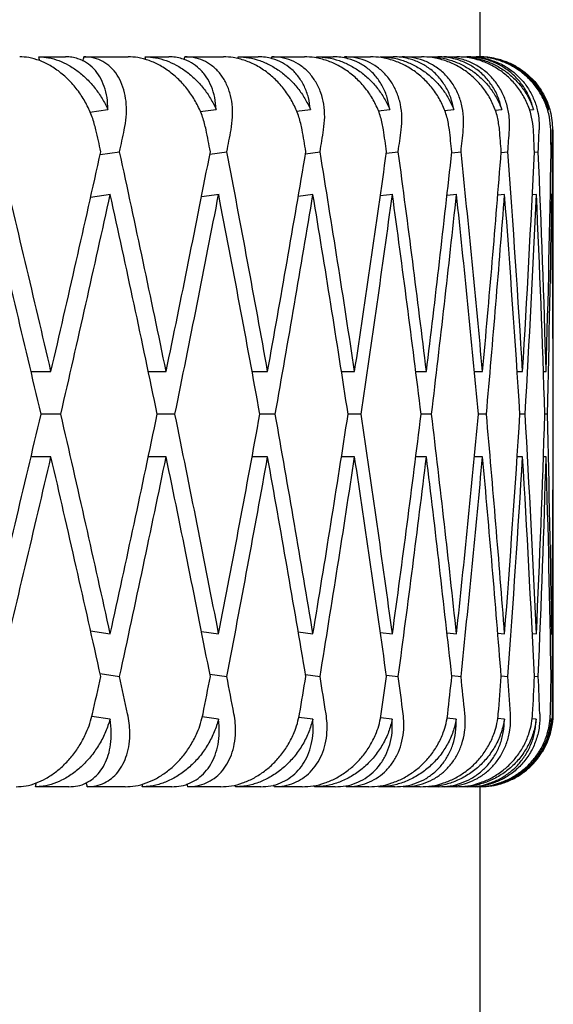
# Model space of a CAD drawing. Header units: millimetres. Extents: x 8 to 552, y 12 to 759.
# Tile 9 of 55: x 79.19 to 82.85, y 344.83 to 351.57. Entities that reach past the tile are written whole.
import ezdxf

# ---------------------------------------------------------------- set-up
doc = ezdxf.new("R2010")
doc.units = ezdxf.units.MM

msp = doc.modelspace()

# ---------------------------------------------------------------- linework, layer by layer
at = {"color": 7, "linetype": 'Continuous', "lineweight": 30}
for p, q in [((82.3455, 351.3176), (82.3455, 355.3176)), ((79.3214, 351.3176), (79.5048, 351.3176)), ((79.6303, 351.3176), (79.9338, 351.3176)), ((80.0502, 351.3176), (80.2117, 351.3176)), ((80.3218, 351.3176), (80.5857, 351.3176)), ((80.6861, 351.3176), (80.8246, 351.3176)), ((80.9183, 351.3176), (81.1406, 351.3176)), ((81.2243, 351.3176), (81.3386, 351.3176)), ((81.4153, 351.3176), (81.5944, 351.3176)), ((81.6606, 351.3176), (81.75, 351.3176)), ((81.809, 351.3176), (81.9436, 351.3176)), ((81.9919, 351.3176), (82.0555, 351.3176)), ((82.0964, 351.3176), (82.1854, 351.3176)), ((82.2154, 351.3176), (82.2529, 351.3176)), ((82.2754, 351.3176), (82.3181, 351.3176)), ((82.3297, 351.3176), (82.3407, 351.3176)), ((79.6714, 350.9391), (79.7945, 350.9577)), ((80.4269, 350.9421), (80.5364, 350.9577)), ((81.0869, 350.9449), (81.1818, 350.9577)), ((81.6463, 350.9474), (81.7256, 350.9577)), ((82.1008, 350.9498), (82.1638, 350.9577)), ((82.4469, 350.952), (82.4931, 350.9577)), ((82.6821, 350.9542), (82.7109, 350.9577)), ((82.8045, 350.9564), (82.8155, 350.9577)), ((82.8455, 349.4549), (82.8455, 350.8176)), ((79.7413, 350.6475), (79.8743, 350.6676)), ((80.4931, 350.651), (80.6096, 350.6676)), ((81.1484, 350.6541), (81.2477, 350.6676)), ((81.7022, 350.657), (81.7838, 350.6676)), ((82.1504, 350.6596), (82.2139, 350.6676)), ((82.4895, 350.662), (82.5346, 350.6676)), ((82.717, 350.6644), (82.7435, 350.6676)), ((82.839, 350.6676), (82.8312, 350.6666)), ((79.8125, 350.3757), (79.6759, 350.355)), ((80.5556, 350.3757), (80.4353, 350.3586)), ((81.1995, 350.3753), (81.0988, 350.3617)), ((81.7467, 350.3757), (81.6608, 350.3645)), ((82.1856, 350.3757), (82.1177, 350.3671)), ((82.5126, 350.3753), (82.4661, 350.3696)), ((82.7307, 350.3753), (82.7027, 350.3719)), ((82.8355, 350.3753), (82.8262, 350.3742)), ((79.2668, 349.1625), (79.4043, 349.1625)), ((80.0707, 349.1625), (80.1935, 349.1625)), ((80.7816, 349.1625), (80.8888, 349.1625)), ((81.3948, 349.1625), (81.4848, 349.1625)), ((81.9033, 349.1625), (81.9769, 349.1625)), ((82.3056, 349.1625), (82.3616, 349.1625)), ((82.5988, 349.1625), (82.6357, 349.1625)), ((82.7788, 349.1625), (82.7973, 349.1625)), ((79.4718, 348.8701), (79.3362, 348.8701)), ((80.2536, 348.8701), (80.1328, 348.8701)), ((80.941, 348.8701), (80.8359, 348.8701)), ((81.5287, 348.8701), (81.4401, 348.8701)), ((82.0123, 348.8701), (81.9409, 348.8701)), ((82.388, 348.8701), (82.3344, 348.8701)), ((82.6531, 348.8701), (82.6176, 348.8701)), ((82.8055, 348.8701), (82.7884, 348.8701)), ((79.4043, 348.5777), (79.2675, 348.5777)), ((80.1935, 348.5777), (80.0714, 348.5777)), ((80.8888, 348.5777), (80.7824, 348.5777)), ((81.4848, 348.5777), (81.3948, 348.5777)), ((81.9769, 348.5777), (81.9041, 348.5777)), ((82.3616, 348.5777), (82.3065, 348.5777)), ((82.6357, 348.5777), (82.5988, 348.5777)), ((82.7973, 348.5777), (82.7788, 348.5777)), ((82.8455, 346.8176), (82.8455, 348.2853)), ((79.6761, 347.3852), (79.8104, 347.3649)), ((80.4355, 347.3816), (80.5533, 347.3649)), ((81.0988, 347.3785), (81.1995, 347.3649)), ((81.6611, 347.3756), (81.7441, 347.3649)), ((82.118, 347.373), (82.1829, 347.3649)), ((82.4661, 347.3706), (82.5126, 347.3649)), ((82.7027, 347.3683), (82.7307, 347.3649)), ((82.8262, 347.366), (82.8355, 347.3649)), ((79.7413, 347.0927), (79.8743, 347.0726)), ((80.4931, 347.0892), (80.6096, 347.0726)), ((81.1484, 347.086), (81.2477, 347.0726)), ((81.7022, 347.0832), (81.7838, 347.0726)), ((82.1504, 347.0806), (82.2139, 347.0726)), ((82.4895, 347.0782), (82.5346, 347.0726)), ((82.717, 347.0758), (82.7435, 347.0726)), ((82.8312, 347.0736), (82.839, 347.0726)), ((79.8092, 346.7803), (79.6839, 346.7992)), ((80.5521, 346.7803), (80.4408, 346.7961)), ((81.1983, 346.7803), (81.1019, 346.7933)), ((81.7428, 346.7803), (81.6624, 346.7907)), ((82.1816, 346.7803), (82.1179, 346.7883)), ((82.5113, 346.7803), (82.4649, 346.786)), ((82.7293, 346.7803), (82.7009, 346.7837)), ((82.8341, 346.7803), (82.8239, 346.7815)), ((79.5275, 346.3176), (79.2979, 346.3176)), ((79.9126, 346.3176), (79.6526, 346.3176)), ((80.2317, 346.3176), (80.0294, 346.3176)), ((80.5673, 346.3176), (80.3413, 346.3176)), ((80.8416, 346.3176), (80.6682, 346.3176)), ((81.1253, 346.3176), (80.9348, 346.3176)), ((81.3526, 346.3176), (81.2095, 346.3176)), ((81.5822, 346.3176), (81.4287, 346.3176)), ((81.7608, 346.3176), (81.649, 346.3176)), ((81.9346, 346.3176), (81.8193, 346.3176)), ((82.0631, 346.3176), (81.9834, 346.3176)), ((82.1797, 346.3176), (82.1035, 346.3176)), ((82.2572, 346.3176), (82.2103, 346.3176)), ((82.3157, 346.3176), (82.2792, 346.3176)), ((82.3416, 346.3176), (82.3278, 346.3176)), ((82.3455, 341.5176), (82.3455, 346.3176))]:
    msp.add_line(p, q, dxfattribs=at)
msp.add_arc((82.3455, 346.8176), 0.5, 328.63236, 0, dxfattribs=at)
for centre, major_axis, ratio, start_param, end_param in [((67.8455, 349.4549), (-9.0689, 39.7547), 0.284594, 4.69367, 4.694332), ((67.8455, 348.2853), (10.0366, 39.7507), 0.263266, 4.854206, 4.85495), ((67.8455, 349.4549), (-8.0036, 39.764), 0.30407, 4.697534, 4.698037), ((67.8455, 348.2853), (9.0689, 39.7547), 0.284594, 4.852906, 4.853407), ((67.8455, 349.4549), (-6.8442, 39.7777), 0.321364, 4.703565, 4.703925), ((67.8455, 348.2853), (8.0036, 39.764), 0.30407, 4.849398, 4.849702), ((67.8455, 349.4549), (-5.5972, 39.794), 0.336135, 4.71169, 4.711919), ((67.8455, 348.2853), (6.8442, 39.7777), 0.321364, 4.843613, 4.843814), ((67.8455, 348.8701), (-9.3816, 41.1256), 0.284594, 4.691191, 4.694831), ((67.8455, 348.2853), (10.3827, 41.1214), 0.263266, 4.836599, 4.840246), ((67.8455, 348.8701), (-8.2795, 41.1352), 0.30407, 4.694896, 4.698536), ((67.8455, 348.2853), (9.3816, 41.1256), 0.284594, 4.835056, 4.838702), ((67.8455, 348.8701), (-7.0802, 41.1493), 0.321364, 4.700785, 4.704424), ((67.8455, 348.2853), (8.2795, 41.1352), 0.30407, 4.831351, 4.834997), ((67.8455, 348.8701), (-5.7903, 41.1662), 0.336135, 4.708778, 4.712417), ((67.8455, 348.2853), (7.0802, 41.1493), 0.321364, 4.825463, 4.829109), ((67.8455, 348.8701), (-4.4205, 41.1834), 0.348049, 4.718681, 4.722321), ((67.8455, 348.2853), (5.7903, 41.1662), 0.336135, 4.817469, 4.821116), ((67.8455, 348.8701), (-2.9857, 41.1984), 0.356806, 4.73017, 4.733809), ((67.8455, 348.2853), (4.4205, 41.1834), 0.348049, 4.807566, 4.811213), ((67.8455, 348.8701), (-1.5048, 41.2086), 0.362166, 4.742798, 4.746437), ((67.8455, 348.2853), (2.9857, 41.1984), 0.356806, 4.796078, 4.799724), ((67.8455, 348.8701), (0, 41.2122), 0.36397, 4.756022, 4.759662), ((67.8455, 348.2853), (1.5048, 41.2086), 0.362166, 4.78345, 4.787096), ((67.8455, 349.4549), (-10.3827, 41.1214), 0.263266, 4.63892, 4.675445), ((67.8455, 348.8701), (10.3827, 41.1214), 0.263266, 4.785858, 4.822396), ((67.8455, 349.4549), (-9.3816, 41.1256), 0.284594, 4.640464, 4.676988), ((67.8455, 348.8701), (9.3816, 41.1256), 0.284594, 4.784314, 4.820853), ((67.8455, 349.4549), (-8.2795, 41.1352), 0.30407, 4.644169, 4.680693), ((67.8455, 348.8701), (8.2795, 41.1352), 0.30407, 4.780609, 4.817148), ((67.8455, 349.4549), (-7.0802, 41.1493), 0.321364, 4.650057, 4.686582), ((67.8455, 348.8701), (7.0802, 41.1493), 0.321364, 4.774721, 4.81126), ((67.8455, 349.4549), (-5.7903, 41.1662), 0.336135, 4.65805, 4.694575), ((67.8455, 348.8701), (5.7903, 41.1662), 0.336135, 4.766728, 4.803266), ((67.8455, 349.4549), (-4.4205, 41.1834), 0.348049, 4.667953, 4.704478), ((67.8455, 348.8701), (4.4205, 41.1834), 0.348049, 4.756825, 4.793363), ((67.8455, 349.4549), (-2.9857, 41.1984), 0.356806, 4.679442, 4.715967), ((67.8455, 348.8701), (2.9857, 41.1984), 0.356806, 4.745336, 4.781875), ((67.8455, 349.4549), (-1.5048, 41.2086), 0.362166, 4.69207, 4.728595), ((67.8455, 348.8701), (1.5048, 41.2086), 0.362166, 4.732708, 4.769247), ((67.8455, 349.4549), (0, 41.2122), 0.36397, 4.705294, 4.741819), ((67.8455, 348.8701), (-10.3827, 41.1214), 0.263266, 4.646015, 4.682544), ((67.8455, 348.2853), (10.3827, 41.1214), 0.263266, 4.792953, 4.829495), ((67.8455, 348.8701), (-9.3816, 41.1256), 0.284594, 4.647558, 4.684087), ((67.8455, 348.2853), (9.3816, 41.1256), 0.284594, 4.791409, 4.827952), ((67.8455, 348.8701), (-8.2795, 41.1352), 0.30407, 4.651263, 4.687792), ((67.8455, 348.2853), (8.2795, 41.1352), 0.30407, 4.787704, 4.824249), ((67.8455, 348.8701), (-7.0802, 41.1493), 0.321364, 4.657151, 4.693683), ((67.8455, 348.2853), (7.0802, 41.1493), 0.321364, 4.781816, 4.818359), ((67.8455, 348.8701), (-5.7903, 41.1662), 0.336135, 4.665145, 4.701674), ((67.8455, 348.2853), (5.7903, 41.1662), 0.336135, 4.773823, 4.810365), ((67.8455, 348.8701), (-4.4205, 41.1834), 0.348049, 4.675048, 4.711577), ((67.8455, 348.2853), (4.4205, 41.1834), 0.348049, 4.763919, 4.800465), ((67.8455, 348.8701), (-2.9857, 41.1984), 0.356806, 4.686536, 4.723068), ((67.8455, 348.2853), (2.9857, 41.1984), 0.356806, 4.752431, 4.788976), ((67.8455, 348.8701), (-1.5048, 41.2086), 0.362166, 4.699164, 4.735696), ((67.8455, 348.2853), (1.5048, 41.2086), 0.362166, 4.739803, 4.776348), ((67.8455, 348.8701), (0, 41.2122), 0.36397, 4.712389, 4.748921), ((67.8455, 348.8701), (10.3827, 41.1214), 0.263266, 4.742231, 4.778763), ((67.8455, 349.4549), (-10.3827, 41.1214), 0.263266, 4.59528, 4.631825), ((67.8455, 348.8701), (9.3816, 41.1256), 0.284594, 4.740688, 4.77722), ((67.8455, 349.4549), (-9.3816, 41.1256), 0.284594, 4.596824, 4.633369), ((67.8455, 348.8701), (8.2795, 41.1352), 0.30407, 4.736983, 4.773515), ((67.8455, 349.4549), (-8.2795, 41.1352), 0.30407, 4.600529, 4.637074), ((67.8455, 348.8701), (7.0802, 41.1493), 0.321364, 4.731095, 4.767627), ((67.8455, 349.4549), (-7.0802, 41.1493), 0.321364, 4.606417, 4.642962), ((67.8455, 348.8701), (5.7903, 41.1662), 0.336135, 4.723101, 4.759633), ((67.8455, 349.4549), (-5.7903, 41.1662), 0.336135, 4.61441, 4.650955), ((67.8455, 348.8701), (4.4205, 41.1834), 0.348049, 4.713198, 4.74973), ((67.8455, 349.4549), (-4.4205, 41.1834), 0.348049, 4.624313, 4.660858), ((67.8455, 348.8701), (2.9857, 41.1984), 0.356806, 4.70171, 4.738241), ((67.8455, 349.4549), (-2.9857, 41.1984), 0.356806, 4.635802, 4.672347), ((67.8455, 348.8701), (1.5048, 41.2086), 0.362166, 4.689082, 4.725614), ((67.8455, 349.4549), (-1.5048, 41.2086), 0.362166, 4.64843, 4.684975), ((67.8455, 348.8701), (0, 41.2122), 0.36397, 4.675857, 4.712389), ((67.8455, 348.2853), (10.3827, 41.1214), 0.263266, 4.749333, 4.785858), ((67.8455, 348.8701), (-10.3827, 41.1214), 0.263266, 4.602382, 4.63892), ((67.8455, 348.2853), (9.3816, 41.1256), 0.284594, 4.74779, 4.784314), ((67.8455, 348.8701), (-9.3816, 41.1256), 0.284594, 4.603925, 4.640464), ((67.8455, 348.2853), (8.2795, 41.1352), 0.30407, 4.744085, 4.780609), ((67.8455, 348.8701), (-8.2795, 41.1352), 0.30407, 4.60763, 4.644169), ((67.8455, 348.2853), (7.0802, 41.1493), 0.321364, 4.738196, 4.774721), ((67.8455, 348.8701), (-7.0802, 41.1493), 0.321364, 4.613518, 4.650057), ((67.8455, 348.2853), (5.7903, 41.1662), 0.336135, 4.730203, 4.766728), ((67.8455, 348.8701), (-5.7903, 41.1662), 0.336135, 4.621512, 4.65805), ((67.8455, 348.2853), (4.4205, 41.1834), 0.348049, 4.7203, 4.756825), ((67.8455, 348.8701), (-4.4205, 41.1834), 0.348049, 4.631415, 4.667953), ((67.8455, 348.2853), (2.9857, 41.1984), 0.356806, 4.708811, 4.745336), ((67.8455, 348.8701), (-2.9857, 41.1984), 0.356806, 4.642903, 4.679442), ((67.8455, 348.2853), (1.5048, 41.2086), 0.362166, 4.696183, 4.732708), ((67.8455, 348.8701), (-1.5048, 41.2086), 0.362166, 4.655531, 4.69207), ((67.8455, 348.2853), (0, 41.2122), 0.36397, 4.682959, 4.719484), ((67.8455, 348.8701), (9.3816, 41.1256), 0.284594, 4.727395, 4.733587), ((67.8455, 349.4549), (-10.3827, 41.1214), 0.263266, 4.581978, 4.588179), ((67.8455, 348.8701), (8.2795, 41.1352), 0.30407, 4.72369, 4.729882), ((67.8455, 349.4549), (-9.3816, 41.1256), 0.284594, 4.583522, 4.589722), ((67.8455, 348.8701), (7.0802, 41.1493), 0.321364, 4.717802, 4.723993), ((67.8455, 349.4549), (-8.2795, 41.1352), 0.30407, 4.587227, 4.593427), ((67.8455, 348.8701), (5.7903, 41.1662), 0.336135, 4.709809, 4.716), ((67.8455, 349.4549), (-7.0802, 41.1493), 0.321364, 4.593115, 4.599315), ((67.8455, 348.8701), (4.4205, 41.1834), 0.348049, 4.699906, 4.706097), ((67.8455, 349.4549), (-5.7903, 41.1662), 0.336135, 4.601108, 4.607309), ((67.8455, 348.8701), (2.9857, 41.1984), 0.356806, 4.688417, 4.694608), ((67.8455, 349.4549), (-4.4205, 41.1834), 0.348049, 4.611011, 4.617212), ((67.8455, 348.8701), (1.5048, 41.2086), 0.362166, 4.675789, 4.68198), ((67.8455, 349.4549), (-2.9857, 41.1984), 0.356806, 4.6225, 4.6287), ((67.8455, 348.8701), (0, 41.2122), 0.36397, 4.662565, 4.668756), ((67.8455, 349.4549), (-1.5048, 41.2086), 0.362166, 4.635128, 4.641328), ((67.8455, 348.2853), (9.0689, 39.7547), 0.284594, 4.727806, 4.728473), ((67.8455, 349.4549), (-10.0366, 39.7507), 0.263266, 4.567183, 4.567878), ((67.8455, 348.2853), (8.0036, 39.764), 0.30407, 4.724101, 4.724603), ((67.8455, 349.4549), (-9.0689, 39.7547), 0.284594, 4.568726, 4.569223), ((67.8455, 348.2853), (6.8442, 39.7777), 0.321364, 4.718213, 4.718568), ((67.8455, 349.4549), (-8.0036, 39.764), 0.30407, 4.572431, 4.572765), ((67.8455, 348.2853), (5.5972, 39.794), 0.336135, 4.710219, 4.710439), ((67.8455, 349.4549), (-6.8442, 39.7777), 0.321364, 4.57832, 4.578505)]:
    msp.add_ellipse(centre, major_axis=major_axis, ratio=ratio, start_param=start_param, end_param=end_param, dxfattribs=at)
for points, knots in [([(79.7125, 350.8176), (79.7047, 350.8468), (79.689, 350.9062), (79.6499, 350.9921), (79.6, 351.0736), (79.5407, 351.1463), (79.473, 351.2092), (79.4013, 351.2585), (79.3265, 351.2938), (79.2556, 351.3141), (79.2104, 351.3165), (79.1898, 351.3176)], [0, 0, 0, 0, 0.114542, 0.23238, 0.34693, 0.464926, 0.577123, 0.692931, 0.799182, 0.908911, 1, 1, 1, 1]), ([(79.3214, 351.3176), (79.3436, 351.3163), (79.3887, 351.3138), (79.4575, 351.2936), (79.5255, 351.262), (79.5906, 351.219), (79.6522, 351.1654), (79.7076, 351.103), (79.7566, 351.0333), (79.7817, 350.9831), (79.7945, 350.9577)], [0, 0, 0, 0, 0.121172, 0.245978, 0.367117, 0.49156, 0.616821, 0.745339, 0.871171, 1, 1, 1, 1]), ([(79.7945, 350.9577), (79.7932, 350.9848), (79.7907, 351.0399), (79.7715, 351.1148), (79.741, 351.1821), (79.6997, 351.2371), (79.6487, 351.2794), (79.5972, 351.3036), (79.5483, 351.3157), (79.5194, 351.3169), (79.5048, 351.3176)], [0, 0, 0, 0, 0.137628, 0.279151, 0.416817, 0.558784, 0.691042, 0.827634, 0.913195, 1, 1, 1, 1]), ([(79.9069, 350.8176), (79.9121, 350.8469), (79.9227, 350.9064), (79.9225, 350.9924), (79.9104, 351.0739), (79.8857, 351.1466), (79.849, 351.2096), (79.8027, 351.2589), (79.7473, 351.2942), (79.6897, 351.3142), (79.6486, 351.3165), (79.6303, 351.3176)], [0, 0, 0, 0, 0.114606, 0.23252, 0.347132, 0.465168, 0.577786, 0.694016, 0.800844, 0.911181, 1, 1, 1, 1]), ([(80.467, 350.8176), (80.4599, 350.8468), (80.4456, 350.9062), (80.4075, 350.9921), (80.3579, 351.0736), (80.298, 351.1463), (80.2289, 351.2092), (80.1551, 351.2585), (80.0773, 351.2938), (80.0032, 351.3141), (79.9554, 351.3165), (79.9338, 351.3176)], [0, 0, 0, 0, 0.114542, 0.23238, 0.34693, 0.464926, 0.577123, 0.692931, 0.799182, 0.908911, 1, 1, 1, 1]), ([(80.0502, 351.3176), (80.0736, 351.3163), (80.1212, 351.3138), (80.1932, 351.2936), (80.2638, 351.262), (80.331, 351.219), (80.394, 351.1654), (80.4502, 351.103), (80.4993, 351.0333), (80.5239, 350.9831), (80.5364, 350.9577)], [0, 0, 0, 0, 0.121172, 0.245978, 0.367117, 0.49156, 0.616821, 0.745339, 0.871171, 1, 1, 1, 1]), ([(80.5364, 350.9577), (80.5339, 350.9848), (80.5289, 351.0399), (80.5053, 351.1148), (80.4699, 351.1821), (80.4235, 351.2371), (80.3672, 351.2794), (80.3111, 351.3036), (80.2584, 351.3157), (80.2274, 351.3169), (80.2117, 351.3176)], [0, 0, 0, 0, 0.137628, 0.279151, 0.416817, 0.558784, 0.691042, 0.827634, 0.913195, 1, 1, 1, 1]), ([(80.6382, 350.8176), (80.6426, 350.8469), (80.6514, 350.9064), (80.6477, 350.9924), (80.6314, 351.0739), (80.602, 351.1466), (80.5601, 351.2096), (80.5085, 351.2589), (80.4478, 351.2942), (80.3854, 351.3142), (80.3414, 351.3165), (80.3218, 351.3176)], [0, 0, 0, 0, 0.1146065, 0.2325198, 0.3471316, 0.4651683, 0.577786, 0.6940158, 0.8008443, 0.911181, 1, 1, 1, 1]), ([(81.1254, 350.8176), (81.1191, 350.8468), (81.1062, 350.9062), (81.0696, 350.9921), (81.0206, 351.0736), (80.9606, 351.1463), (80.8906, 351.2092), (80.8151, 351.2585), (80.735, 351.2938), (80.6582, 351.3141), (80.6083, 351.3165), (80.5857, 351.3176)], [0, 0, 0, 0, 0.114542, 0.23238, 0.34693, 0.464926, 0.577123, 0.692931, 0.799182, 0.908911, 1, 1, 1, 1]), ([(80.6861, 351.3176), (80.7106, 351.3163), (80.7603, 351.3138), (80.8349, 351.2936), (80.9076, 351.262), (80.9763, 351.219), (81.0404, 351.1654), (81.0968, 351.103), (81.1457, 351.0333), (81.1696, 350.9831), (81.1818, 350.9577)], [0, 0, 0, 0, 0.121172, 0.245978, 0.367117, 0.49156, 0.616821, 0.745339, 0.871171, 1, 1, 1, 1]), ([(81.1818, 350.9577), (81.1781, 350.9848), (81.1707, 351.0399), (81.1428, 351.1148), (81.1028, 351.1821), (81.0516, 351.2371), (80.9904, 351.2794), (80.9302, 351.3036), (80.874, 351.3157), (80.8411, 351.3169), (80.8246, 351.3176)], [0, 0, 0, 0, 0.137628, 0.279151, 0.416817, 0.558784, 0.691042, 0.827634, 0.913195, 1, 1, 1, 1]), ([(81.2722, 350.8176), (81.2756, 350.8469), (81.2827, 350.9064), (81.2754, 350.9924), (81.255, 351.0739), (81.2211, 351.1466), (81.1744, 351.2096), (81.1179, 351.2589), (81.0524, 351.2942), (80.9857, 351.3142), (80.9391, 351.3165), (80.9183, 351.3176)], [0, 0, 0, 0, 0.114606, 0.23252, 0.347132, 0.465168, 0.577786, 0.694016, 0.800844, 0.911181, 1, 1, 1, 1]), ([(81.6827, 350.8176), (81.6772, 350.8468), (81.666, 350.9062), (81.631, 350.9921), (81.5831, 351.0736), (81.5234, 351.1463), (81.453, 351.2092), (81.3765, 351.2585), (81.2947, 351.2938), (81.2157, 351.3141), (81.1641, 351.3165), (81.1406, 351.3176)], [0, 0, 0, 0, 0.1145416, 0.23238, 0.3469304, 0.4649256, 0.5771225, 0.6929312, 0.7991817, 0.9089106, 1, 1, 1, 1]), ([(81.2243, 351.3176), (81.2496, 351.3163), (81.3011, 351.3138), (81.3777, 351.2936), (81.4521, 351.262), (81.5218, 351.219), (81.5863, 351.1654), (81.6427, 351.103), (81.6908, 351.0333), (81.7139, 350.9831), (81.7256, 350.9577)], [0, 0, 0, 0, 0.121172, 0.245978, 0.367117, 0.49156, 0.616821, 0.745339, 0.871171, 1, 1, 1, 1]), ([(81.7256, 350.9577), (81.7208, 350.9848), (81.711, 351.0399), (81.6791, 351.1148), (81.6348, 351.1821), (81.5792, 351.2371), (81.5136, 351.2794), (81.4497, 351.3036), (81.3904, 351.3157), (81.356, 351.3169), (81.3386, 351.3176)], [0, 0, 0, 0, 0.137628, 0.279151, 0.416817, 0.558784, 0.691042, 0.827634, 0.913195, 1, 1, 1, 1]), ([(81.8039, 350.8176), (81.8065, 350.8469), (81.8117, 350.9064), (81.8009, 350.9924), (81.7766, 351.0739), (81.7385, 351.1466), (81.6873, 351.2096), (81.6264, 351.2589), (81.5565, 351.2942), (81.4859, 351.3142), (81.4371, 351.3165), (81.4153, 351.3176)], [0, 0, 0, 0, 0.114606, 0.23252, 0.347132, 0.465168, 0.577786, 0.694016, 0.800844, 0.911181, 1, 1, 1, 1]), ([(82.1348, 350.8176), (82.1301, 350.8468), (82.1205, 350.9062), (82.0874, 350.9921), (82.041, 351.0736), (81.9821, 351.1463), (81.9118, 351.2092), (81.8348, 351.2585), (81.7519, 351.2938), (81.6715, 351.3141), (81.6185, 351.3165), (81.5944, 351.3176)], [0, 0, 0, 0, 0.114542, 0.23238, 0.34693, 0.464926, 0.577123, 0.692931, 0.799182, 0.908911, 1, 1, 1, 1]), ([(81.6606, 351.3176), (81.6867, 351.3163), (81.7395, 351.3138), (81.8176, 351.2936), (81.8929, 351.262), (81.9631, 351.219), (82.0276, 351.1654), (82.0835, 351.103), (82.1306, 351.0333), (82.1527, 350.9831), (82.1638, 350.9577)], [0, 0, 0, 0, 0.121172, 0.245978, 0.367117, 0.49156, 0.616821, 0.745339, 0.871171, 1, 1, 1, 1]), ([(82.1638, 350.9577), (82.1579, 350.9848), (82.1458, 351.0399), (82.1101, 351.1148), (82.0618, 351.1821), (82.0022, 351.2371), (81.9327, 351.2794), (81.8656, 351.3036), (81.8037, 351.3157), (81.768, 351.3169), (81.75, 351.3176)], [0, 0, 0, 0, 0.137628, 0.279151, 0.416817, 0.558784, 0.691042, 0.827634, 0.913195, 1, 1, 1, 1]), ([(82.2295, 350.8176), (82.2311, 350.8469), (82.2344, 350.9064), (82.2202, 350.9924), (82.1921, 351.0739), (82.1501, 351.1466), (82.0948, 351.2096), (82.0299, 351.2589), (81.9563, 351.2942), (81.8823, 351.3142), (81.8316, 351.3165), (81.809, 351.3176)], [0, 0, 0, 0, 0.114606, 0.23252, 0.347132, 0.465168, 0.577786, 0.694016, 0.800844, 0.911181, 1, 1, 1, 1]), ([(82.478, 350.8176), (82.4742, 350.8468), (82.4665, 350.9062), (82.4355, 350.9921), (82.3908, 351.0736), (82.3332, 351.1463), (82.2636, 351.2092), (82.1867, 351.2585), (82.1034, 351.2938), (82.022, 351.3141), (81.968, 351.3165), (81.9436, 351.3176)], [0, 0, 0, 0, 0.114542, 0.23238, 0.34693, 0.464926, 0.577123, 0.692931, 0.799182, 0.908911, 1, 1, 1, 1]), ([(81.9919, 351.3176), (82.0184, 351.3163), (82.0721, 351.3138), (82.1511, 351.2936), (82.2269, 351.262), (82.297, 351.219), (82.3611, 351.1654), (82.4159, 351.103), (82.4617, 351.0333), (82.4825, 350.9831), (82.4931, 350.9577)], [0, 0, 0, 0, 0.121172, 0.245978, 0.367117, 0.49156, 0.616821, 0.745339, 0.871171, 1, 1, 1, 1]), ([(82.4931, 350.9577), (82.486, 350.9848), (82.4718, 351.0399), (82.4325, 351.1148), (82.3806, 351.1821), (82.3175, 351.2371), (82.2446, 351.2794), (82.1749, 351.3036), (82.1108, 351.3157), (82.0741, 351.3169), (82.0555, 351.3176)], [0, 0, 0, 0, 0.137628, 0.279151, 0.416817, 0.558784, 0.691042, 0.827634, 0.913195, 1, 1, 1, 1]), ([(82.5456, 350.8176), (82.5462, 350.8469), (82.5476, 350.9064), (82.5301, 350.9924), (82.4985, 351.0739), (82.4528, 351.1466), (82.3939, 351.2096), (82.3255, 351.2589), (82.2486, 351.2942), (82.172, 351.3142), (82.1197, 351.3165), (82.0964, 351.3176)], [0, 0, 0, 0, 0.114606, 0.23252, 0.347132, 0.465168, 0.577786, 0.694016, 0.800844, 0.911181, 1, 1, 1, 1]), ([(82.71, 350.8176), (82.707, 350.8468), (82.7011, 350.9062), (82.6726, 350.9921), (82.63, 351.0736), (82.574, 351.1463), (82.5057, 351.2092), (82.4295, 351.2585), (82.3463, 351.2938), (82.2646, 351.3141), (82.2101, 351.3165), (82.1854, 351.3176)], [0, 0, 0, 0, 0.114542, 0.23238, 0.34693, 0.464926, 0.577123, 0.692931, 0.799182, 0.908911, 1, 1, 1, 1]), ([(82.2154, 351.3176), (82.2422, 351.3163), (82.2965, 351.3138), (82.3757, 351.2936), (82.4513, 351.262), (82.521, 351.219), (82.584, 351.1654), (82.6375, 351.103), (82.6816, 351.0333), (82.701, 350.9831), (82.7109, 350.9577)], [0, 0, 0, 0, 0.1211723, 0.2459781, 0.3671171, 0.4915599, 0.6168215, 0.7453387, 0.8711714, 1, 1, 1, 1]), ([(82.7109, 350.9577), (82.7028, 350.9848), (82.6864, 351.0399), (82.644, 351.1148), (82.5888, 351.1821), (82.5227, 351.2371), (82.447, 351.2794), (82.375, 351.3036), (82.3094, 351.3157), (82.2718, 351.3169), (82.2529, 351.3176)], [0, 0, 0, 0, 0.137628, 0.279151, 0.416817, 0.558784, 0.691042, 0.827634, 0.913195, 1, 1, 1, 1]), ([(82.2754, 351.3176), (82.302, 351.3163), (82.356, 351.3137), (82.4332, 351.2932), (82.5056, 351.2613), (82.5712, 351.2179), (82.6292, 351.1636), (82.678, 351.0992), (82.716, 351.0256), (82.7388, 350.952), (82.75, 350.8818), (82.7498, 350.8391), (82.7498, 350.8176)], [0, 0, 0, 0, 0.099288, 0.201568, 0.300823, 0.402759, 0.505896, 0.611709, 0.720886, 0.83298, 0.91588, 1, 1, 1, 1]), ([(82.8288, 350.8176), (82.8267, 350.8468), (82.8227, 350.9062), (82.7968, 350.9921), (82.7566, 351.0736), (82.7028, 351.1463), (82.6362, 351.2092), (82.5612, 351.2585), (82.4789, 351.2938), (82.3975, 351.3141), (82.3429, 351.3165), (82.3181, 351.3176)], [0, 0, 0, 0, 0.114542, 0.23238, 0.34693, 0.464926, 0.577123, 0.692931, 0.799182, 0.908911, 1, 1, 1, 1]), ([(82.8155, 350.9577), (82.8058, 350.9847), (82.786, 351.0395), (82.7388, 351.1142), (82.6791, 351.1814), (82.6092, 351.2364), (82.5303, 351.2788), (82.4559, 351.3032), (82.3881, 351.3156), (82.3492, 351.3169), (82.3297, 351.3176)], [0, 0, 0, 0, 0.137132, 0.278138, 0.415311, 0.55678, 0.688393, 0.82431, 0.911495, 1, 1, 1, 1]), ([(82.8155, 350.9577), (82.8065, 350.9848), (82.7881, 351.0399), (82.7428, 351.1148), (82.6848, 351.1821), (82.6161, 351.2371), (82.5382, 351.2794), (82.4647, 351.3036), (82.3978, 351.3157), (82.3598, 351.3169), (82.3407, 351.3176)], [0, 0, 0, 0, 0.137628, 0.279151, 0.416817, 0.558784, 0.691042, 0.827634, 0.913195, 1, 1, 1, 1]), ([(82.4616, 351.3019), (82.4761, 351.2987), (82.5168, 351.2896), (82.5792, 351.2609), (82.647, 351.218), (82.7074, 351.1636), (82.7589, 351.0992), (82.7997, 351.0256), (82.8252, 350.952), (82.8387, 350.8818), (82.8399, 350.8391), (82.8405, 350.8176)], [0, 0, 0, 0, 0.064907, 0.181151, 0.300534, 0.421324, 0.545248, 0.673112, 0.804393, 0.901482, 1, 1, 1, 1]), ([(79.1659, 346.3176), (79.1883, 346.3188), (79.2337, 346.3214), (79.3029, 346.3418), (79.3712, 346.3736), (79.4368, 346.4168), (79.4989, 346.4708), (79.5559, 346.5348), (79.6064, 346.6079), (79.6446, 346.6816), (79.6724, 346.7522), (79.6835, 346.7957), (79.689, 346.8176)], [0, 0, 0, 0, 0.099032, 0.201043, 0.300045, 0.401731, 0.504401, 0.609736, 0.718397, 0.82995, 0.914331, 1, 1, 1, 1]), ([(79.6526, 346.3176), (79.6731, 346.3188), (79.7147, 346.3214), (79.7709, 346.3419), (79.8215, 346.3739), (79.8645, 346.4174), (79.8996, 346.4717), (79.9257, 346.5362), (79.9418, 346.6099), (79.9459, 346.6835), (79.9416, 346.7535), (79.9336, 346.7961), (79.9296, 346.8176)], [0, 0, 0, 0, 0.0993463, 0.2016876, 0.3010003, 0.4029927, 0.5062342, 0.6121536, 0.7214436, 0.8336571, 0.9162255, 1, 1, 1, 1]), ([(79.9126, 346.3176), (79.9361, 346.3188), (79.984, 346.3214), (80.0564, 346.3418), (80.1274, 346.3736), (80.1951, 346.4168), (80.2586, 346.4708), (80.3164, 346.5348), (80.367, 346.6079), (80.4045, 346.6816), (80.4312, 346.7522), (80.4412, 346.7957), (80.4462, 346.8176)], [0, 0, 0, 0, 0.099032, 0.201043, 0.300045, 0.401731, 0.504401, 0.609736, 0.718397, 0.82995, 0.914331, 1, 1, 1, 1]), ([(80.3413, 346.3176), (80.3632, 346.3188), (80.4078, 346.3214), (80.4688, 346.3419), (80.5241, 346.3739), (80.5719, 346.4174), (80.6118, 346.4717), (80.6424, 346.5362), (80.6625, 346.6099), (80.67, 346.6835), (80.6684, 346.7535), (80.6616, 346.7961), (80.6582, 346.8176)], [0, 0, 0, 0, 0.099346, 0.201688, 0.301, 0.402993, 0.506234, 0.612154, 0.721444, 0.833657, 0.916225, 1, 1, 1, 1]), ([(80.5673, 346.3176), (80.592, 346.3188), (80.642, 346.3214), (80.717, 346.3418), (80.7902, 346.3736), (80.8593, 346.4168), (80.9239, 346.4708), (80.982, 346.5348), (81.0323, 346.6079), (81.0689, 346.6816), (81.0941, 346.7522), (81.103, 346.7957), (81.1075, 346.8176)], [0, 0, 0, 0, 0.099032, 0.201043, 0.300045, 0.401731, 0.504401, 0.609736, 0.718397, 0.82995, 0.914331, 1, 1, 1, 1]), ([(80.9348, 346.3176), (80.9581, 346.3188), (81.0053, 346.3214), (81.0706, 346.3419), (81.1303, 346.3739), (81.1825, 346.4174), (81.2268, 346.4717), (81.2616, 346.5362), (81.2858, 346.6099), (81.2965, 346.6835), (81.2975, 346.7535), (81.292, 346.7961), (81.2892, 346.8176)], [0, 0, 0, 0, 0.099346, 0.201688, 0.301, 0.402993, 0.506234, 0.612154, 0.721444, 0.833657, 0.916225, 1, 1, 1, 1]), ([(81.1253, 346.3176), (81.1508, 346.3188), (81.2026, 346.3214), (81.2796, 346.3418), (81.3544, 346.3736), (81.4246, 346.4168), (81.4896, 346.4708), (81.5477, 346.5348), (81.5972, 346.6079), (81.6326, 346.6816), (81.6563, 346.7522), (81.664, 346.7957), (81.6679, 346.8176)], [0, 0, 0, 0, 0.099032, 0.201043, 0.300045, 0.401731, 0.504401, 0.609736, 0.718397, 0.82995, 0.914331, 1, 1, 1, 1]), ([(81.4287, 346.3176), (81.4531, 346.3188), (81.5026, 346.3214), (81.5717, 346.3419), (81.6354, 346.3739), (81.6916, 346.4174), (81.7399, 346.4717), (81.7787, 346.5362), (81.8067, 346.6099), (81.8207, 346.6835), (81.8242, 346.7535), (81.82, 346.7961), (81.8179, 346.8176)], [0, 0, 0, 0, 0.099346, 0.201688, 0.301, 0.402993, 0.506234, 0.612154, 0.721444, 0.833657, 0.916225, 1, 1, 1, 1]), ([(81.5822, 346.3176), (81.6084, 346.3188), (81.6615, 346.3214), (81.74, 346.3418), (81.8158, 346.3736), (81.8865, 346.4168), (81.9515, 346.4708), (82.009, 346.5348), (82.0575, 346.6079), (82.0913, 346.6816), (82.1133, 346.7522), (82.1198, 346.7957), (82.1231, 346.8176)], [0, 0, 0, 0, 0.0990323, 0.2010432, 0.3000449, 0.4017309, 0.504401, 0.609736, 0.7183968, 0.8299501, 0.9143315, 1, 1, 1, 1]), ([(81.8193, 346.3176), (81.8446, 346.3188), (81.896, 346.3214), (81.9683, 346.3419), (82.0355, 346.3739), (82.0954, 346.4174), (82.1473, 346.4717), (82.1898, 346.5362), (82.2214, 346.6099), (82.2385, 346.6835), (82.2446, 346.7535), (82.2418, 346.7961), (82.2403, 346.8176)], [0, 0, 0, 0, 0.099346, 0.201688, 0.301, 0.402993, 0.506234, 0.612154, 0.721444, 0.833657, 0.916225, 1, 1, 1, 1]), ([(81.9346, 346.3176), (81.9612, 346.3188), (82.0153, 346.3214), (82.0947, 346.3418), (82.1709, 346.3736), (82.2415, 346.4168), (82.306, 346.4708), (82.3626, 346.5348), (82.4096, 346.6079), (82.4417, 346.6816), (82.4618, 346.7522), (82.467, 346.7957), (82.4696, 346.8176)], [0, 0, 0, 0, 0.099032, 0.201043, 0.300045, 0.401731, 0.504401, 0.609736, 0.718397, 0.82995, 0.914331, 1, 1, 1, 1]), ([(82.1035, 346.3176), (82.1295, 346.3188), (82.1825, 346.3214), (82.2575, 346.3419), (82.3277, 346.3739), (82.3906, 346.4174), (82.4459, 346.4717), (82.4917, 346.5362), (82.5267, 346.6099), (82.5467, 346.6835), (82.5554, 346.7535), (82.5539, 346.7961), (82.5531, 346.8176)], [0, 0, 0, 0, 0.099346, 0.201688, 0.301, 0.402993, 0.506234, 0.612154, 0.721444, 0.833657, 0.916225, 1, 1, 1, 1]), ([(82.1797, 346.3176), (82.2066, 346.3188), (82.2612, 346.3214), (82.3409, 346.3418), (82.4169, 346.3736), (82.487, 346.4168), (82.5505, 346.4708), (82.6057, 346.5348), (82.6509, 346.6079), (82.6809, 346.6816), (82.699, 346.7522), (82.7029, 346.7957), (82.7048, 346.8176)], [0, 0, 0, 0, 0.099032, 0.201043, 0.300045, 0.401731, 0.504401, 0.609736, 0.718397, 0.82995, 0.914331, 1, 1, 1, 1]), ([(82.754, 346.8176), (82.7537, 346.7882), (82.7531, 346.7287), (82.7324, 346.6427), (82.6974, 346.5612), (82.6483, 346.4885), (82.586, 346.4255), (82.5146, 346.3761), (82.4349, 346.3408), (82.3561, 346.3209), (82.3028, 346.3186), (82.2792, 346.3176)], [0, 0, 0, 0, 0.114616, 0.23254, 0.34716, 0.465201, 0.577894, 0.694198, 0.801131, 0.911578, 1, 1, 1, 1]), ([(82.3157, 346.3176), (82.3427, 346.3188), (82.3974, 346.3214), (82.4767, 346.3418), (82.5521, 346.3736), (82.6211, 346.4168), (82.6831, 346.4708), (82.7364, 346.5348), (82.7794, 346.6079), (82.8073, 346.6816), (82.8232, 346.7522), (82.8257, 346.7957), (82.8269, 346.8176)], [0, 0, 0, 0, 0.099032, 0.201043, 0.300045, 0.401731, 0.504401, 0.609736, 0.718397, 0.82995, 0.914331, 1, 1, 1, 1]), ([(82.345, 346.3176), (82.372, 346.3188), (82.4267, 346.3214), (82.5055, 346.3419), (82.5799, 346.3739), (82.6477, 346.4174), (82.7082, 346.4717), (82.7597, 346.5362), (82.8006, 346.6099), (82.8261, 346.6835), (82.8396, 346.7535), (82.8408, 346.7961), (82.8415, 346.8176)], [0, 0, 0, 0, 0.099346, 0.201688, 0.301, 0.402993, 0.506234, 0.612154, 0.721444, 0.833657, 0.916225, 1, 1, 1, 1]), ([(79.8092, 346.7803), (79.7999, 346.7514), (79.781, 346.6928), (79.7376, 346.6092), (79.684, 346.5308), (79.6218, 346.4623), (79.5522, 346.4045), (79.4799, 346.361), (79.4055, 346.3316), (79.3449, 346.319), (79.3093, 346.3179), (79.2979, 346.3176)], [0, 0, 0, 0, 0.119854, 0.243135, 0.363008, 0.486545, 0.60299, 0.72322, 0.833004, 0.946354, 1, 1, 1, 1]), ([(79.5275, 346.3176), (79.5479, 346.3188), (79.5892, 346.3214), (79.6452, 346.3418), (79.6955, 346.3736), (79.7382, 346.4168), (79.7731, 346.4708), (79.799, 346.5348), (79.8146, 346.6079), (79.8201, 346.6904), (79.813, 346.7495), (79.8092, 346.7803)], [0, 0, 0, 0, 0.104109, 0.21135, 0.315427, 0.422327, 0.53026, 0.640996, 0.755227, 0.8725, 1, 1, 1, 1]), ([(80.5521, 346.7803), (80.5434, 346.7514), (80.5256, 346.6928), (80.483, 346.6092), (80.4294, 346.5308), (80.3663, 346.4623), (80.2949, 346.4045), (80.2201, 346.361), (80.1426, 346.3316), (80.079, 346.319), (80.0415, 346.3179), (80.0294, 346.3176)], [0, 0, 0, 0, 0.119854, 0.243135, 0.363008, 0.486545, 0.60299, 0.72322, 0.833004, 0.946354, 1, 1, 1, 1]), ([(80.2317, 346.3176), (80.2535, 346.3188), (80.2978, 346.3214), (80.3585, 346.3418), (80.4136, 346.3736), (80.4611, 346.4168), (80.5006, 346.4708), (80.531, 346.5348), (80.5508, 346.6079), (80.56, 346.6904), (80.5548, 346.7495), (80.5521, 346.7803)], [0, 0, 0, 0, 0.104109, 0.21135, 0.315427, 0.422327, 0.53026, 0.640996, 0.755227, 0.8725, 1, 1, 1, 1]), ([(81.1983, 346.7803), (81.1902, 346.7514), (81.1738, 346.6928), (81.1323, 346.6092), (81.079, 346.5308), (81.0154, 346.4623), (80.9428, 346.4045), (80.8662, 346.361), (80.7861, 346.3316), (80.7201, 346.319), (80.6809, 346.3179), (80.6682, 346.3176)], [0, 0, 0, 0, 0.119854, 0.243135, 0.363008, 0.486545, 0.60299, 0.72322, 0.833004, 0.946354, 1, 1, 1, 1]), ([(80.8416, 346.3176), (80.8647, 346.3188), (80.9117, 346.3214), (80.9766, 346.3418), (81.0361, 346.3736), (81.088, 346.4168), (81.1319, 346.4708), (81.1664, 346.5348), (81.1902, 346.6079), (81.2031, 346.6904), (81.2, 346.7495), (81.1983, 346.7803)], [0, 0, 0, 0, 0.104109, 0.21135, 0.315427, 0.422327, 0.53026, 0.640996, 0.755227, 0.8725, 1, 1, 1, 1]), ([(81.7428, 346.7803), (81.7354, 346.7514), (81.7205, 346.6928), (81.6804, 346.6092), (81.6278, 346.5308), (81.5644, 346.4623), (81.4911, 346.4045), (81.4132, 346.361), (81.3312, 346.3316), (81.2632, 346.319), (81.2225, 346.3179), (81.2095, 346.3176)], [0, 0, 0, 0, 0.119854, 0.243135, 0.363008, 0.486545, 0.60299, 0.72322, 0.833004, 0.946354, 1, 1, 1, 1]), ([(81.3526, 346.3176), (81.3768, 346.3188), (81.4261, 346.3214), (81.4948, 346.3418), (81.5582, 346.3736), (81.6141, 346.4168), (81.662, 346.4708), (81.7005, 346.5348), (81.728, 346.6079), (81.7446, 346.6904), (81.7434, 346.7495), (81.7428, 346.7803)], [0, 0, 0, 0, 0.104109, 0.21135, 0.315427, 0.422327, 0.53026, 0.640996, 0.755227, 0.8725, 1, 1, 1, 1]), ([(82.1816, 346.7803), (82.175, 346.7514), (82.1616, 346.6928), (82.1232, 346.6092), (82.0718, 346.5308), (82.0089, 346.4623), (81.9356, 346.4045), (81.8569, 346.361), (81.7736, 346.3316), (81.7041, 346.319), (81.6624, 346.3179), (81.649, 346.3176)], [0, 0, 0, 0, 0.119854, 0.243135, 0.363008, 0.486545, 0.60299, 0.72322, 0.833004, 0.946354, 1, 1, 1, 1]), ([(81.7608, 346.3176), (81.786, 346.3188), (81.8371, 346.3214), (81.9091, 346.3418), (81.9759, 346.3736), (82.0354, 346.4168), (82.0869, 346.4708), (82.1291, 346.5348), (82.1602, 346.6079), (82.1803, 346.6904), (82.1812, 346.7495), (82.1816, 346.7803)], [0, 0, 0, 0, 0.104109, 0.21135, 0.315427, 0.422327, 0.53026, 0.640996, 0.755227, 0.8725, 1, 1, 1, 1]), ([(82.5113, 346.7803), (82.5055, 346.7514), (82.4937, 346.6928), (82.4573, 346.6092), (82.4075, 346.5308), (82.3456, 346.4623), (82.2728, 346.4045), (82.194, 346.361), (82.1101, 346.3316), (82.0396, 346.319), (81.9971, 346.3179), (81.9834, 346.3176)], [0, 0, 0, 0, 0.119854, 0.243135, 0.363008, 0.486545, 0.60299, 0.72322, 0.833004, 0.946354, 1, 1, 1, 1]), ([(82.0631, 346.3176), (82.089, 346.3188), (82.1417, 346.3214), (82.2164, 346.3418), (82.2861, 346.3736), (82.3487, 346.4168), (82.4035, 346.4708), (82.4491, 346.5348), (82.4835, 346.6079), (82.5069, 346.6904), (82.5098, 346.7495), (82.5113, 346.7803)], [0, 0, 0, 0, 0.104109, 0.21135, 0.315427, 0.422327, 0.53026, 0.640996, 0.755227, 0.8725, 1, 1, 1, 1]), ([(82.7293, 346.7803), (82.7244, 346.7514), (82.7144, 346.6928), (82.6803, 346.6092), (82.6324, 346.5308), (82.572, 346.4623), (82.5002, 346.4045), (82.4219, 346.361), (82.3379, 346.3316), (82.2671, 346.319), (82.2241, 346.3179), (82.2103, 346.3176)], [0, 0, 0, 0, 0.1198541, 0.2431354, 0.3630084, 0.4865449, 0.6029901, 0.7232198, 0.833004, 0.9463541, 1, 1, 1, 1]), ([(82.2572, 346.3176), (82.2837, 346.3188), (82.3374, 346.3214), (82.4143, 346.3418), (82.4864, 346.3736), (82.5517, 346.4168), (82.6093, 346.4708), (82.6578, 346.5348), (82.6953, 346.6079), (82.7219, 346.6904), (82.7268, 346.7495), (82.7293, 346.7803)], [0, 0, 0, 0, 0.104109, 0.21135, 0.315427, 0.422327, 0.53026, 0.640996, 0.755227, 0.8725, 1, 1, 1, 1]), ([(82.3278, 346.3176), (82.3546, 346.3188), (82.4091, 346.3214), (82.4881, 346.3416), (82.563, 346.3732), (82.6316, 346.4162), (82.6932, 346.4699), (82.7461, 346.5335), (82.7885, 346.6061), (82.821, 346.6889), (82.8296, 346.7487), (82.8341, 346.7803)], [0, 0, 0, 0, 0.1038148, 0.2107442, 0.3145299, 0.4211437, 0.5285098, 0.6386656, 0.7522482, 0.868841, 1, 1, 1, 1]), ([(82.3416, 346.3176), (82.3684, 346.3188), (82.4229, 346.3214), (82.5013, 346.3418), (82.5753, 346.3736), (82.6427, 346.4168), (82.7027, 346.4708), (82.7539, 346.5348), (82.7942, 346.6079), (82.8237, 346.6904), (82.8306, 346.7495), (82.8341, 346.7803)], [0, 0, 0, 0, 0.104109, 0.21135, 0.315427, 0.422327, 0.53026, 0.640996, 0.755227, 0.8725, 1, 1, 1, 1])]:
    msp.add_open_spline(points, degree=3, knots=knots, dxfattribs=at)

doc.saveas('drawing.dxf')
